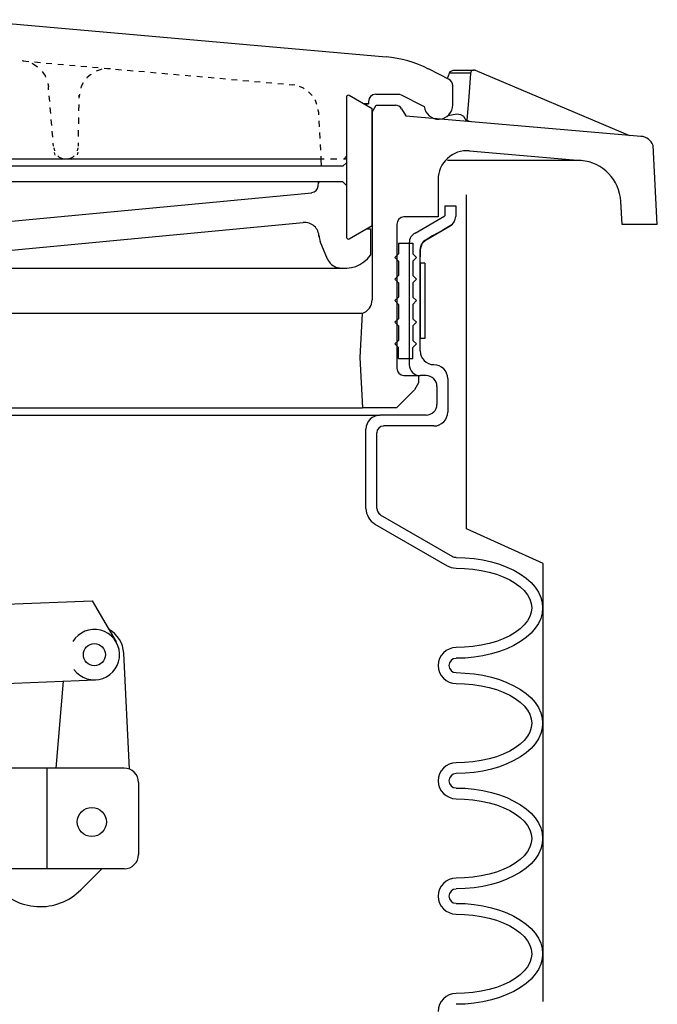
# Model space of a CAD drawing. Extents: x -169 to 2224, y 0 to 2796.
# Tile 125 of 256: x 898.93 to 904.46, y 977.39 to 985.93. Entities that reach past the tile are written whole.
import ezdxf

# ---------------------------------------------------------------- set-up
doc = ezdxf.new("R2010")
doc.units = 0
doc.header["$MEASUREMENT"] = 0
doc.layers.get('DEFPOINTS').update_dxf_attribs({"linetype": 'CONTINUOUS'})
doc.layers.add('FILL-CAP', color=1, linetype='CONTINUOUS')
doc.layers.add('SPILL-BUCKET', color=1, linetype='CONTINUOUS')

msp = doc.modelspace()

# ---------------------------------------------------------------- linework, layer by layer
at = {"layer": 'DEFPOINTS', "linetype": 'Continuous'}
for points in [[(903.46895, 977.41205), (903.46895, 981.21232), (902.80649, 981.51386), (902.80649, 984.41203)], [(902.68071, 984.15556), (902.66471, 984.14383), (902.60549, 984.10956), (902.5597, 984.08306), (902.51115, 984.05497), (902.45468, 984.02229), (902.45468, 984.02229), (902.41645, 983.98739), (902.40244, 983.93806), (902.40244, 983.87431)]]:
    msp.add_lwpolyline(points, dxfattribs=at)
at = {"layer": 'FILL-CAP', "color": 1, "linetype": 'Continuous'}
for p, q in [((897.15949, 980.79119), (899.55872, 980.88967)), ((899.55872, 980.88967), (899.76707, 980.53124)), ((899.88286, 979.42783), (899.83186, 980.4347)), ((898.5743, 980.16118), (899.58692, 980.20274)), ((899.2452, 979.4373), (899.31108, 980.19142)), ((899.83514, 979.4373), (898.65374, 979.4373)), ((899.16764, 978.5623), (899.16764, 979.4373)), ((899.96014, 979.3123), (899.96014, 978.6873)), ((899.83514, 978.5623), (896.46014, 978.5623)), ((899.64297, 978.5623), (899.46012, 978.38018))]:
    msp.add_line(p, q, dxfattribs=at)
at = {"layer": 'FILL-CAP', "color": 7, "linetype": 'Continuous'}
for centre, radius in [((899.57795, 980.42131), 0.0955), ((899.55564, 978.9693), 0.126)]:
    msp.add_circle(centre, radius, dxfattribs=at)
at = {"layer": 'FILL-CAP', "color": 1, "linetype": 'Continuous'}
for centre, radius, start, end in [((899.57787, 980.42131), 0.2188, 215.909869, 148.792525), ((899.58218, 980.42206), 0.25, 2.899894, 60.98025), ((899.83514, 979.3123), 0.125, 0, 90), ((899.83514, 978.6873), 0.125, 270, 0), ((899.10728, 978.73445), 0.5, 218.660152, 314.884164)]:
    msp.add_arc(centre, radius, start, end, dxfattribs=at)
at = {"layer": 'SPILL-BUCKET', "linetype": 'Continuous'}
for p, q in [((898.46188, 985.9318), (902.10817, 985.60981)), ((898.95125, 985.57676), (898.98003, 985.57143)), ((898.95871, 985.57356), (899.00882, 985.5693)), ((899.05893, 985.56503), (899.10904, 985.56077)), ((899.03441, 985.55331), (899.04614, 985.54904)), ((899.04614, 985.54904), (899.08452, 985.52345)), ((899.12503, 985.48294), (899.15062, 985.44456)), ((899.15915, 985.55544), (899.20926, 985.55117)), ((899.26044, 985.54691), (899.31055, 985.54264)), ((899.36066, 985.53838), (899.41077, 985.53412)), ((899.46088, 985.52878), (899.51099, 985.52452)), ((899.5611, 985.52026), (899.61121, 985.51599)), ((899.62826, 985.49787), (899.59308, 985.48507)), ((899.64212, 985.50106), (899.62826, 985.49787)), ((899.66132, 985.51173), (899.71143, 985.50746)), ((899.71782, 985.5064), (899.69224, 985.5064)), ((899.76154, 985.5032), (899.81165, 985.49787)), ((899.86282, 985.4936), (899.91293, 985.48934)), ((899.96304, 985.48507), (900.01315, 985.48081)), ((900.06326, 985.47654), (900.11337, 985.47121)), ((902.65405, 985.41257), (902.476, 985.50426)), ((902.65725, 985.46695), (902.66685, 985.48081)), ((902.66685, 985.48081), (902.67751, 985.48934)), ((902.67751, 985.48934), (902.68817, 985.49254)), ((902.68817, 985.49254), (902.6967, 985.4936)), ((902.6967, 985.4936), (902.86729, 985.4936)), ((902.84277, 985.47654), (902.83957, 985.46695)), ((902.84916, 985.4872), (902.84277, 985.47654)), ((902.85876, 985.49254), (902.84916, 985.4872)), ((902.86729, 985.4936), (902.85876, 985.49254)), ((902.86729, 985.4936), (902.87262, 985.4936)), ((902.87901, 985.4936), (902.87262, 985.4936)), ((902.88434, 985.49147), (902.87901, 985.4936)), ((904.22239, 984.92533), (902.88434, 985.49147)), ((899.15062, 985.44456), (899.15489, 985.43283)), ((899.51205, 985.4275), (899.51099, 985.42537)), ((899.54617, 985.45735), (899.51205, 985.4275)), ((899.5483, 985.45948), (899.54617, 985.45735)), ((900.16348, 985.46695), (900.21359, 985.46268)), ((900.2637, 985.45842), (900.31381, 985.45415)), ((900.36392, 985.44989), (900.41403, 985.44562)), ((900.46521, 985.44029), (900.51532, 985.43603)), ((900.56543, 985.43176), (900.61554, 985.4275)), ((900.66565, 985.42323), (900.71576, 985.41897)), ((900.76587, 985.41364), (900.81598, 985.40937)), ((900.86609, 985.40511), (900.9162, 985.40085)), ((900.96631, 985.39658), (901.01642, 985.39231)), ((901.06759, 985.38805), (901.1177, 985.38272)), ((902.63913, 985.42003), (902.65725, 985.46695)), ((902.83957, 985.46695), (902.65725, 985.46695)), ((902.83957, 985.46695), (902.82677, 985.26224)), ((899.17301, 985.37845), (899.17834, 985.34967)), ((899.18047, 985.32408), (899.17834, 985.34967)), ((899.46408, 985.35074), (899.45981, 985.33688)), ((899.48113, 985.38379), (899.46408, 985.35074)), ((901.16781, 985.37845), (901.21792, 985.37419)), ((901.26803, 985.36993), (901.29256, 985.36779)), ((901.31494, 985.36353), (901.29256, 985.36779)), ((901.39064, 985.33794), (901.35759, 985.3518)), ((901.39811, 985.33261), (901.39064, 985.33794)), ((901.46528, 985.27504), (901.43436, 985.30702)), ((902.6871, 985.19294), (902.6871, 985.35926)), ((899.19007, 985.22066), (899.18474, 985.27184)), ((899.44915, 985.28676), (899.44595, 985.26118)), ((899.44595, 985.25051), (899.44595, 985.27824)), ((901.49513, 985.22919), (901.4898, 985.23772)), ((901.50792, 985.19721), (901.49513, 985.22919)), ((901.76487, 985.26224), (901.76487, 984.04254)), ((901.78726, 985.2761), (901.98663, 985.16096)), ((901.95571, 985.22279), (901.95571, 985.20254)), ((902.01755, 985.28463), (902.23078, 985.28463)), ((902.23292, 985.28357), (902.43762, 985.17908)), ((902.82677, 985.26224), (902.80758, 985.06074)), ((899.1986, 985.11831), (899.19433, 985.16949)), ((899.44382, 985.13963), (899.44488, 985.19507)), ((901.52071, 985.1311), (901.51752, 985.15349)), ((901.91413, 985.20254), (901.95571, 985.20254)), ((901.95571, 985.20254), (901.91413, 985.20254)), ((901.98663, 985.1279), (902.02288, 985.18974)), ((901.98663, 984.1449), (901.98663, 985.16096)), ((902.02288, 985.18974), (902.18814, 985.18974)), ((902.24251, 985.15882), (902.27769, 985.09805)), ((899.20819, 985.01489), (899.20286, 985.06607)), ((899.44169, 985.02875), (899.44275, 985.08419)), ((901.52071, 985.1311), (901.52178, 985.10552)), ((901.52498, 985.05434), (901.52711, 985.00316)), ((901.98663, 985.1279), (901.98663, 983.50093)), ((902.27769, 985.09805), (904.31941, 984.92)), ((902.72016, 985.11085), (902.64339, 985.09805)), ((902.7564, 985.10552), (902.72016, 985.11085)), ((902.78199, 985.09166), (902.7564, 985.10552)), ((902.80651, 985.05221), (902.78199, 985.09166)), ((902.80651, 985.05221), (902.80758, 985.06074)), ((902.80758, 985.06074), (902.83637, 985.04901)), ((899.21672, 984.91147), (899.21246, 984.96372)), ((899.43955, 984.91787), (899.44062, 984.97331)), ((901.53031, 984.95199), (901.53244, 984.90081)), ((899.22312, 984.83471), (899.22099, 984.8603)), ((899.22525, 984.81872), (899.23058, 984.79313)), ((899.43102, 984.79313), (899.43742, 984.81872)), ((899.43849, 984.83471), (899.43849, 984.86243)), ((901.53564, 984.84963), (901.53884, 984.79846)), ((902.83104, 984.7942), (903.80125, 984.7089)), ((904.46014, 984.15556), (904.42496, 984.84004)), ((898.99389, 984.72169), (897.59615, 984.72169)), ((901.54204, 984.72169), (898.99389, 984.72169)), ((899.22845, 984.77927), (899.23485, 984.75688)), ((899.25937, 984.75048), (899.2711, 984.73982)), ((899.2679, 984.72596), (899.29029, 984.72169)), ((899.2711, 984.73982), (899.29988, 984.72703)), ((899.29988, 984.72703), (899.30522, 984.72596)), ((899.35746, 984.72596), (899.36172, 984.72703)), ((899.36172, 984.72703), (899.39051, 984.73982)), ((899.37558, 984.72169), (899.39904, 984.72703)), ((899.39051, 984.73982), (899.40224, 984.75048)), ((899.43209, 984.76008), (899.43742, 984.78353)), ((901.54097, 984.74728), (901.54204, 984.72169)), ((901.56976, 984.72169), (901.54204, 984.72169)), ((901.54204, 984.72169), (901.54524, 984.65986)), ((901.68064, 984.72169), (901.6252, 984.72169)), ((901.76487, 984.72169), (901.73715, 984.72169)), ((901.74035, 984.72169), (901.76487, 984.74609)), ((903.80125, 984.7089), (902.64019, 984.7089)), ((901.54204, 984.65986), (897.58549, 984.65986)), ((901.73288, 984.65986), (901.54204, 984.65986)), ((901.73288, 984.65986), (901.76487, 984.69078)), ((902.55916, 984.54471), (902.55916, 984.2206)), ((901.73288, 984.52445), (897.56203, 984.52445)), ((901.51752, 984.48501), (901.52178, 984.52445)), ((901.52071, 984.51379), (901.53031, 984.52445)), ((901.76487, 984.49247), (901.73288, 984.52445)), ((897.98956, 984.10012), (901.46421, 984.43063)), ((902.6178, 984.31548), (902.6178, 984.22912)), ((902.6178, 984.31548), (902.71163, 984.31548)), ((902.71163, 984.31548), (902.71163, 984.22486)), ((904.15415, 984.15556), (904.14349, 984.35493)), ((902.55916, 984.2206), (902.26277, 984.2206)), ((902.36048, 984.08062), (902.6178, 984.22912)), ((898.4075, 983.88795), (901.38958, 984.17262)), ((901.78726, 984.02975), (901.98663, 984.1449)), ((901.78726, 984.02975), (901.93972, 984.11718)), ((901.93972, 984.11718), (901.9717, 984.11718)), ((901.9717, 984.11718), (901.9717, 983.88688)), ((902.19986, 984.15769), (902.19986, 982.90707)), ((902.45468, 984.02229), (902.66471, 984.14383)), ((904.25864, 984.15556), (904.15415, 984.15556)), ((904.46014, 984.15556), (904.25864, 984.15556)), ((901.59855, 983.8549), (901.53564, 984.00736)), ((902.21479, 983.9935), (902.21479, 983.89968)), ((902.21479, 983.9935), (902.33953, 983.9935)), ((902.30861, 983.9967), (902.30861, 982.93693)), ((902.33953, 983.9935), (902.33953, 983.89968)), ((902.40244, 983.05741), (902.40244, 983.93806)), ((902.18387, 983.86876), (902.21479, 983.89968)), ((902.18387, 983.86876), (902.21479, 983.83677)), ((902.37152, 983.86876), (902.33953, 983.89968)), ((902.37152, 983.86876), (902.33953, 983.83677)), ((901.74887, 983.77387), (898.19427, 983.77387)), ((902.21479, 983.83677), (902.21479, 983.71203)), ((902.33953, 983.83677), (902.33953, 983.71203)), ((902.18387, 983.68111), (902.21479, 983.71203)), ((902.18387, 983.68111), (902.21479, 983.64913)), ((902.37152, 983.68111), (902.33953, 983.71203)), ((902.37152, 983.68111), (902.33953, 983.64913)), ((902.21479, 983.64913), (902.21479, 983.52439)), ((902.33953, 983.64913), (902.33953, 983.52439)), ((902.18387, 983.49347), (902.21479, 983.52439)), ((902.37152, 983.49347), (902.33953, 983.52439)), ((902.18387, 983.49347), (902.21479, 983.46148)), ((902.21479, 983.46148), (902.21479, 983.33674)), ((902.37152, 983.49347), (902.33953, 983.46148)), ((902.33953, 983.46148), (902.33953, 983.33674)), ((901.89921, 983.38152), (898.1175, 983.38152)), ((901.89921, 983.38152), (901.87895, 983.0009)), ((902.18387, 983.30582), (902.21479, 983.33674)), ((902.18387, 983.30582), (902.21479, 983.27384)), ((902.21479, 983.27384), (902.21479, 983.1491)), ((902.37152, 983.30582), (902.33953, 983.33674)), ((902.37152, 983.30582), (902.33953, 983.27384)), ((902.33953, 983.27384), (902.33953, 983.1491)), ((902.18387, 983.11818), (902.21479, 983.1491)), ((902.18387, 983.11818), (902.21479, 983.08619)), ((902.21479, 982.99237), (902.21479, 983.08619)), ((902.37152, 983.11818), (902.33953, 983.1491)), ((902.37152, 983.11818), (902.33953, 983.08619)), ((902.33953, 982.99237), (902.33953, 983.08619)), ((901.87895, 983.0009), (901.9024, 982.5627)), ((902.21479, 982.99237), (902.33953, 982.99237)), ((902.26277, 982.84417), (902.38964, 982.84417)), ((902.38964, 982.84417), (902.38964, 982.78233)), ((902.45468, 982.8431), (902.40244, 982.8431)), ((902.38964, 982.7802), (902.35339, 982.71836)), ((902.38964, 982.78233), (902.38964, 982.7802)), ((902.5485, 982.74928), (902.5485, 982.59362)), ((902.64233, 982.81752), (902.64233, 982.52539)), ((902.35339, 982.71836), (902.1988, 982.5627)), ((891.09251, 982.5627), (901.8267, 982.5627)), ((892.36232, 982.4998), (902.05273, 982.4998)), ((896.46068, 982.5627), (901.9024, 982.5627)), ((902.1988, 982.5627), (901.9024, 982.5627)), ((902.45468, 982.4998), (902.05273, 982.4998)), ((902.52291, 982.40598), (902.08579, 982.40598)), ((901.93226, 981.69058), (901.93226, 982.37932)), ((902.02608, 981.69058), (902.02608, 982.3452)), ((902.057, 981.6362), (902.68391, 981.2737)), ((902.01009, 981.55517), (902.63699, 981.19268)), ((902.71482, 981.26517), (902.79372, 981.26304)), ((902.79372, 981.26304), (902.87155, 981.25558)), ((902.87155, 981.25558), (902.94725, 981.24385)), ((902.94725, 981.24385), (903.02081, 981.22786)), ((903.02081, 981.22786), (903.09012, 981.20654)), ((903.09012, 981.20654), (903.15622, 981.18201)), ((902.71482, 981.17135), (902.78839, 981.16922)), ((902.78839, 981.16922), (902.86089, 981.16282)), ((902.86089, 981.16282), (902.93232, 981.15216)), ((902.93232, 981.15216), (903.00056, 981.13723)), ((903.00056, 981.13723), (903.06453, 981.11911)), ((903.06453, 981.11911), (903.12423, 981.09672)), ((903.15622, 981.18201), (903.21699, 981.15323)), ((903.21699, 981.15323), (903.2735, 981.12018)), ((903.2735, 981.12018), (903.32254, 981.08499)), ((903.12423, 981.09672), (903.17967, 981.07113)), ((903.17967, 981.07113), (903.22872, 981.04235)), ((903.22872, 981.04235), (903.27136, 981.01036)), ((903.32254, 981.08499), (903.36519, 981.04661)), ((903.36519, 981.04661), (903.40037, 981.0061)), ((903.27136, 981.01036), (903.30655, 980.97731)), ((903.30655, 980.97731), (903.33533, 980.94106)), ((903.40037, 981.0061), (903.42916, 980.96345)), ((903.42916, 980.96345), (903.44942, 980.91867)), ((903.33533, 980.94106), (903.35559, 980.90374)), ((903.35559, 980.90374), (903.36732, 980.86643)), ((903.36732, 980.86643), (903.37159, 980.82804)), ((903.44942, 980.91867), (903.46114, 980.87389)), ((903.46114, 980.87389), (903.46541, 980.82804)), ((903.36732, 980.78966), (903.35559, 980.75128)), ((903.37159, 980.82804), (903.36732, 980.78966)), ((903.46114, 980.7822), (903.44942, 980.73635)), ((903.46114, 980.7822), (903.44942, 980.73635)), ((903.46541, 980.82804), (903.46114, 980.7822)), ((903.46541, 980.82804), (903.46114, 980.7822)), ((903.33533, 980.71397), (903.30655, 980.67878)), ((903.35559, 980.75128), (903.33533, 980.71397)), ((903.42916, 980.69264), (903.40037, 980.65)), ((903.42916, 980.69264), (903.40037, 980.65)), ((903.44942, 980.73635), (903.42916, 980.69264)), ((903.44942, 980.73635), (903.42916, 980.69264)), ((903.22872, 980.61268), (903.17967, 980.58496)), ((903.27136, 980.64466), (903.22872, 980.61268)), ((903.30655, 980.67878), (903.27136, 980.64466)), ((903.36519, 980.60841), (903.32254, 980.57003)), ((903.36519, 980.60841), (903.32254, 980.57003)), ((903.40037, 980.65), (903.36519, 980.60841)), ((903.40037, 980.65), (903.36519, 980.60841)), ((903.00056, 980.51779), (902.93232, 980.50286)), ((903.06453, 980.53591), (903.00056, 980.51779)), ((903.12423, 980.55831), (903.06453, 980.53591)), ((903.17967, 980.58496), (903.12423, 980.55831)), ((903.2735, 980.53485), (903.21699, 980.5018)), ((903.2735, 980.53485), (903.21699, 980.5018)), ((903.32254, 980.57003), (903.2735, 980.53485)), ((903.32254, 980.57003), (903.2735, 980.53485)), ((902.78839, 980.4858), (902.71482, 980.48367)), ((902.86089, 980.4922), (902.78839, 980.4858)), ((902.93232, 980.50286), (902.86089, 980.4922)), ((903.09012, 980.44849), (903.02081, 980.42823)), ((903.09012, 980.44849), (903.02081, 980.42823)), ((903.15622, 980.47301), (903.09012, 980.44849)), ((903.15622, 980.47301), (903.09012, 980.44849)), ((903.21699, 980.5018), (903.15622, 980.47301)), ((903.21699, 980.5018), (903.15622, 980.47301)), ((902.79372, 980.39198), (902.71482, 980.38985)), ((902.79372, 980.39198), (902.71482, 980.38985)), ((902.87155, 980.39945), (902.79372, 980.39198)), ((902.87155, 980.39945), (902.79372, 980.39198)), ((902.94725, 980.41117), (902.87155, 980.39945)), ((902.94725, 980.41117), (902.87155, 980.39945)), ((903.02081, 980.42823), (902.94725, 980.41117)), ((903.02081, 980.42823), (902.94725, 980.41117)), ((902.71482, 980.26511), (902.79372, 980.26191)), ((902.79372, 980.26191), (902.87155, 980.25551)), ((902.87155, 980.25551), (902.94725, 980.24378)), ((902.94725, 980.24378), (903.02081, 980.22673)), ((903.02081, 980.22673), (903.09012, 980.20647)), ((903.09012, 980.20647), (903.15622, 980.18088)), ((903.15622, 980.18088), (903.21699, 980.15209)), ((902.71482, 980.17129), (902.78839, 980.16915)), ((902.78839, 980.16915), (902.86089, 980.16276)), ((902.86089, 980.16276), (902.93232, 980.15209)), ((902.93232, 980.15209), (903.00056, 980.13717)), ((903.00056, 980.13717), (903.06453, 980.11798)), ((903.06453, 980.11798), (903.12423, 980.09559)), ((903.12423, 980.09559), (903.17967, 980.07)), ((903.21699, 980.15209), (903.2735, 980.12011)), ((903.2735, 980.12011), (903.32254, 980.08386)), ((903.17967, 980.07), (903.22872, 980.04121)), ((903.22872, 980.04121), (903.27136, 980.01029)), ((903.27136, 980.01029), (903.30655, 979.97618)), ((903.32254, 980.08386), (903.36519, 980.04548)), ((903.36519, 980.04548), (903.40037, 980.00496)), ((903.40037, 980.00496), (903.42916, 979.96232)), ((903.30655, 979.97618), (903.33533, 979.94099)), ((903.33533, 979.94099), (903.35559, 979.90368)), ((903.42916, 979.96232), (903.44942, 979.91754)), ((903.35559, 979.90368), (903.36732, 979.86529)), ((903.36732, 979.86529), (903.37159, 979.82691)), ((903.44942, 979.91754), (903.46114, 979.87276)), ((903.46114, 979.87276), (903.46541, 979.82691)), ((903.35559, 979.75015), (903.33533, 979.71283)), ((903.36732, 979.78853), (903.35559, 979.75015)), ((903.37159, 979.82691), (903.36732, 979.78853)), ((903.46114, 979.78107), (903.44942, 979.73629)), ((903.46114, 979.78107), (903.44942, 979.73629)), ((903.46541, 979.82691), (903.46114, 979.78107)), ((903.46541, 979.82691), (903.46114, 979.78107)), ((903.30655, 979.67765), (903.27136, 979.64353)), ((903.33533, 979.71283), (903.30655, 979.67765)), ((903.42916, 979.69151), (903.40037, 979.64886)), ((903.42916, 979.69151), (903.40037, 979.64886)), ((903.44942, 979.73629), (903.42916, 979.69151)), ((903.44942, 979.73629), (903.42916, 979.69151)), ((903.17967, 979.58383), (903.12423, 979.55824)), ((903.22872, 979.61261), (903.17967, 979.58383)), ((903.27136, 979.64353), (903.22872, 979.61261)), ((903.36519, 979.60835), (903.32254, 979.56996)), ((903.36519, 979.60835), (903.32254, 979.56996)), ((903.40037, 979.64886), (903.36519, 979.60835)), ((903.40037, 979.64886), (903.36519, 979.60835)), ((902.93232, 979.50173), (902.86089, 979.49107)), ((903.00056, 979.51666), (902.93232, 979.50173)), ((903.06453, 979.53585), (903.00056, 979.51666)), ((903.12423, 979.55824), (903.06453, 979.53585)), ((903.21699, 979.50173), (903.15622, 979.47294)), ((903.21699, 979.50173), (903.15622, 979.47294)), ((903.2735, 979.53372), (903.21699, 979.50173)), ((903.2735, 979.53372), (903.21699, 979.50173)), ((903.32254, 979.56996), (903.2735, 979.53372)), ((903.32254, 979.56996), (903.2735, 979.53372)), ((902.78839, 979.48467), (902.71482, 979.48254)), ((902.86089, 979.49107), (902.78839, 979.48467)), ((902.94725, 979.41004), (902.87155, 979.39831)), ((902.94725, 979.41004), (902.87155, 979.39831)), ((903.02081, 979.4271), (902.94725, 979.41004)), ((903.02081, 979.4271), (902.94725, 979.41004)), ((903.09012, 979.44736), (903.02081, 979.4271)), ((903.09012, 979.44736), (903.02081, 979.4271)), ((903.15622, 979.47294), (903.09012, 979.44736)), ((903.15622, 979.47294), (903.09012, 979.44736)), ((902.79372, 979.39192), (902.71482, 979.38872)), ((902.79372, 979.39192), (902.71482, 979.38872)), ((902.87155, 979.39831), (902.79372, 979.39192)), ((902.87155, 979.39831), (902.79372, 979.39192)), ((902.71482, 979.26397), (902.79372, 979.26184)), ((902.79372, 979.26184), (902.87155, 979.25438)), ((902.87155, 979.25438), (902.94725, 979.24265)), ((902.94725, 979.24265), (903.02081, 979.22559)), ((902.71482, 979.17015), (902.78839, 979.16802)), ((902.78839, 979.16802), (902.86089, 979.16162)), ((902.86089, 979.16162), (902.93232, 979.15096)), ((902.93232, 979.15096), (903.00056, 979.13603)), ((903.02081, 979.22559), (903.09012, 979.20534)), ((903.09012, 979.20534), (903.15622, 979.18081)), ((903.15622, 979.18081), (903.21699, 979.15096)), ((903.21699, 979.15096), (903.2735, 979.11898)), ((903.00056, 979.13603), (903.06453, 979.11791)), ((903.06453, 979.11791), (903.12423, 979.09552)), ((903.12423, 979.09552), (903.17967, 979.06887)), ((903.17967, 979.06887), (903.22872, 979.04008)), ((903.2735, 979.11898), (903.32254, 979.08379)), ((903.32254, 979.08379), (903.36519, 979.04541)), ((903.22872, 979.04008), (903.27136, 979.00916)), ((903.27136, 979.00916), (903.30655, 978.97504)), ((903.36519, 979.04541), (903.40037, 979.00383)), ((903.40037, 979.00383), (903.42916, 978.96118)), ((903.30655, 978.97504), (903.33533, 978.93986)), ((903.33533, 978.93986), (903.35559, 978.90254)), ((903.35559, 978.90254), (903.36732, 978.86416)), ((903.42916, 978.96118), (903.44942, 978.91747)), ((903.44942, 978.91747), (903.46114, 978.87162)), ((903.36732, 978.86416), (903.37159, 978.82578)), ((903.37159, 978.82578), (903.36732, 978.7874)), ((903.46114, 978.87162), (903.46541, 978.82578)), ((903.46541, 978.82578), (903.46114, 978.77993)), ((903.46541, 978.82578), (903.46114, 978.77993)), ((903.35559, 978.75008), (903.33533, 978.71277)), ((903.36732, 978.7874), (903.35559, 978.75008)), ((903.44942, 978.73515), (903.42916, 978.69038)), ((903.44942, 978.73515), (903.42916, 978.69038)), ((903.46114, 978.77993), (903.44942, 978.73515)), ((903.46114, 978.77993), (903.44942, 978.73515)), ((903.27136, 978.64346), (903.22872, 978.61148)), ((903.30655, 978.67652), (903.27136, 978.64346)), ((903.33533, 978.71277), (903.30655, 978.67652)), ((903.40037, 978.64773), (903.36519, 978.60721)), ((903.40037, 978.64773), (903.36519, 978.60721)), ((903.42916, 978.69038), (903.40037, 978.64773)), ((903.42916, 978.69038), (903.40037, 978.64773)), ((903.12423, 978.5571), (903.06453, 978.53472)), ((903.17967, 978.58269), (903.12423, 978.5571)), ((903.22872, 978.61148), (903.17967, 978.58269)), ((903.32254, 978.56883), (903.2735, 978.53365)), ((903.32254, 978.56883), (903.2735, 978.53365)), ((903.36519, 978.60721), (903.32254, 978.56883)), ((903.36519, 978.60721), (903.32254, 978.56883)), ((902.78839, 978.48461), (902.71482, 978.48247)), ((902.86089, 978.491), (902.78839, 978.48461)), ((902.93232, 978.50166), (902.86089, 978.491)), ((903.00056, 978.51659), (902.93232, 978.50166)), ((903.06453, 978.53472), (903.00056, 978.51659)), ((903.15622, 978.47181), (903.09012, 978.44729)), ((903.15622, 978.47181), (903.09012, 978.44729)), ((903.21699, 978.5006), (903.15622, 978.47181)), ((903.21699, 978.5006), (903.15622, 978.47181)), ((903.2735, 978.53365), (903.21699, 978.5006)), ((903.2735, 978.53365), (903.21699, 978.5006)), ((902.79372, 978.39078), (902.71482, 978.38865)), ((902.79372, 978.39078), (902.71482, 978.38865)), ((902.87155, 978.39825), (902.79372, 978.39078)), ((902.87155, 978.39825), (902.79372, 978.39078)), ((902.94725, 978.40997), (902.87155, 978.39825)), ((902.94725, 978.40997), (902.87155, 978.39825)), ((903.02081, 978.42597), (902.94725, 978.40997)), ((903.02081, 978.42597), (902.94725, 978.40997)), ((903.09012, 978.44729), (903.02081, 978.42597)), ((903.09012, 978.44729), (903.02081, 978.42597)), ((902.71482, 978.26284), (902.79372, 978.26071)), ((902.79372, 978.26071), (902.87155, 978.25325)), ((902.87155, 978.25325), (902.94725, 978.24152)), ((902.94725, 978.24152), (903.02081, 978.22553)), ((903.02081, 978.22553), (903.09012, 978.2042)), ((902.71482, 978.16902), (902.78839, 978.16689)), ((902.78839, 978.16689), (902.86089, 978.16049)), ((902.86089, 978.16049), (902.93232, 978.14983)), ((902.93232, 978.14983), (903.00056, 978.1349)), ((903.00056, 978.1349), (903.06453, 978.11678)), ((903.09012, 978.2042), (903.15622, 978.17968)), ((903.15622, 978.17968), (903.21699, 978.15089)), ((903.21699, 978.15089), (903.2735, 978.11784)), ((903.06453, 978.11678), (903.12423, 978.09439)), ((903.12423, 978.09439), (903.17967, 978.0688)), ((903.17967, 978.0688), (903.22872, 978.04001)), ((903.22872, 978.04001), (903.27136, 978.00803)), ((903.2735, 978.11784), (903.32254, 978.08266)), ((903.32254, 978.08266), (903.36519, 978.04428)), ((903.36519, 978.04428), (903.40037, 978.00376)), ((903.27136, 978.00803), (903.30655, 977.97498)), ((903.30655, 977.97498), (903.33533, 977.93873)), ((903.40037, 978.00376), (903.42916, 977.96112)), ((903.42916, 977.96112), (903.44942, 977.91634)), ((903.33533, 977.93873), (903.35559, 977.90141)), ((903.35559, 977.90141), (903.36732, 977.86409)), ((903.44942, 977.91634), (903.46114, 977.87156)), ((903.46114, 977.87156), (903.46541, 977.82571)), ((903.36732, 977.78626), (903.35559, 977.74895)), ((903.36732, 977.86409), (903.37159, 977.82571)), ((903.37159, 977.82571), (903.36732, 977.78626)), ((903.46541, 977.82571), (903.46114, 977.77987)), ((903.46541, 977.82571), (903.46114, 977.77987)), ((903.33533, 977.71163), (903.30655, 977.67645)), ((903.35559, 977.74895), (903.33533, 977.71163)), ((903.44942, 977.73402), (903.42916, 977.69031)), ((903.44942, 977.73402), (903.42916, 977.69031)), ((903.46114, 977.77987), (903.44942, 977.73402)), ((903.46114, 977.77987), (903.44942, 977.73402)), ((903.27136, 977.64233), (903.22872, 977.61035)), ((903.30655, 977.67645), (903.27136, 977.64233)), ((903.40037, 977.64766), (903.36519, 977.60608)), ((903.40037, 977.64766), (903.36519, 977.60608)), ((903.42916, 977.69031), (903.40037, 977.64766)), ((903.42916, 977.69031), (903.40037, 977.64766)), ((903.06453, 977.53358), (903.00056, 977.51546)), ((903.12423, 977.55597), (903.06453, 977.53358)), ((903.17967, 977.58156), (903.12423, 977.55597)), ((903.22872, 977.61035), (903.17967, 977.58156)), ((903.2735, 977.53252), (903.21699, 977.49946)), ((903.2735, 977.53252), (903.21699, 977.49946)), ((903.32254, 977.5677), (903.2735, 977.53252)), ((903.32254, 977.5677), (903.2735, 977.53252)), ((903.36519, 977.60608), (903.32254, 977.5677)), ((903.36519, 977.60608), (903.32254, 977.5677)), ((902.78839, 977.48347), (902.71482, 977.48134)), ((902.86089, 977.48987), (902.78839, 977.48347)), ((902.93232, 977.50053), (902.86089, 977.48987)), ((903.00056, 977.51546), (902.93232, 977.50053)), ((903.09012, 977.44616), (903.02081, 977.42483)), ((903.09012, 977.44616), (903.02081, 977.42483)), ((903.15622, 977.47068), (903.09012, 977.44616)), ((903.15622, 977.47068), (903.09012, 977.44616)), ((903.21699, 977.49946), (903.15622, 977.47068)), ((903.21699, 977.49946), (903.15622, 977.47068)), ((902.79372, 977.38965), (902.71482, 977.38752)), ((902.79372, 977.38965), (902.71482, 977.38752)), ((902.87155, 977.39711), (902.79372, 977.38965)), ((902.87155, 977.39711), (902.79372, 977.38965)), ((902.94725, 977.40884), (902.87155, 977.39711)), ((902.94725, 977.40884), (902.87155, 977.39711)), ((903.02081, 977.42483), (902.94725, 977.40884)), ((903.02081, 977.42483), (902.94725, 977.40884))]:
    msp.add_line(p, q, dxfattribs=at)
at = {"layer": 'SPILL-BUCKET', "color": 7, "linetype": 'Continuous'}
for p, q in [((902.44295, 983.81758), (902.40244, 983.81758)), ((902.40244, 983.81758), (902.40244, 983.16615)), ((902.44295, 983.81758), (902.44295, 983.16615)), ((902.44295, 983.16615), (902.40244, 983.16615))]:
    msp.add_line(p, q, dxfattribs=at)
at = {"layer": 'SPILL-BUCKET', "linetype": 'Continuous'}
for centre, radius, start, end in [((902.02075, 984.61294), 1.00007, 62.915831, 84.987953), ((902.6274, 985.35926), 0.05971, 0, 63.434949), ((901.77979, 985.26224), 0.01493, 59.743563, 180), ((902.01755, 985.22279), 0.06184, 90, 180), ((902.18814, 985.1279), 0.06184, 30.113733, 90), ((902.56236, 985.19294), 0.12474, 186.394398, 0), ((904.30768, 984.79526), 0.12474, 21.072727, 85.07289), ((902.80865, 984.54471), 0.24948, 85.093933, 180), ((903.7682, 984.33574), 0.37529, 2.935673, 85.100908), ((901.45781, 984.49034), 0.05971, 275.102165, 355.914383), ((902.26277, 984.15769), 0.06184, 90, 180), ((902.6178, 984.22486), 0.09382, 300.068583, 0), ((901.4013, 984.04788), 0.12474, 0, 95.417022), ((901.65185, 984.05534), 0.12474, 180, 202.166346), ((901.77979, 984.04254), 0.01493, 180, 300.256437), ((901.77979, 984.04254), 0.01493, 180, 300.256437), ((902.40244, 983.9967), 0.09382, 116.565051, 180), ((902.49626, 983.93806), 0.09382, 116.565051, 180), ((901.71476, 983.90288), 0.12474, 202.166346, 257.152295), ((901.74887, 984.05001), 0.27614, 257.088109, 323.79373), ((901.86189, 983.50093), 0.12474, 287.500861, 0), ((902.52291, 983.05741), 0.11941, 180, 270), ((902.40244, 982.93693), 0.09382, 180, 270), ((902.52291, 982.81752), 0.11941, 0, 90), ((902.26277, 982.90707), 0.06184, 180, 270), ((902.45468, 982.74928), 0.09382, 0, 90), ((902.45468, 982.59362), 0.09382, 270, 0), ((902.05273, 982.37932), 0.11941, 90, 180), ((902.52291, 982.52539), 0.11941, 270, 0), ((902.08579, 982.3452), 0.05971, 90, 180), ((902.08898, 981.69058), 0.15566, 180, 239.913495), ((902.08898, 981.69058), 0.06184, 180, 239.886267), ((902.71482, 981.32808), 0.06184, 237.680383, 270), ((902.71482, 981.32808), 0.15566, 238.161053, 270), ((902.71482, 980.32695), 0.15566, 90, 180), ((902.71482, 980.32695), 0.06184, 90, 180), ((902.71482, 980.32695), 0.15566, 180, 270), ((902.71482, 980.32695), 0.06184, 180, 270), ((902.71482, 979.32688), 0.15566, 90, 180), ((902.71482, 979.32688), 0.15566, 180, 270), ((902.71482, 979.32688), 0.06184, 90, 180), ((902.71482, 979.32688), 0.06184, 180, 270), ((902.71482, 978.32575), 0.15566, 90, 180), ((902.71482, 978.32575), 0.06184, 90, 180), ((902.71482, 978.32575), 0.15566, 180, 270), ((902.71482, 978.32575), 0.06184, 180, 270), ((902.71482, 977.32461), 0.15566, 90, 180)]:
    msp.add_arc(centre, radius, start, end, dxfattribs=at)

doc.saveas('drawing.dxf')
